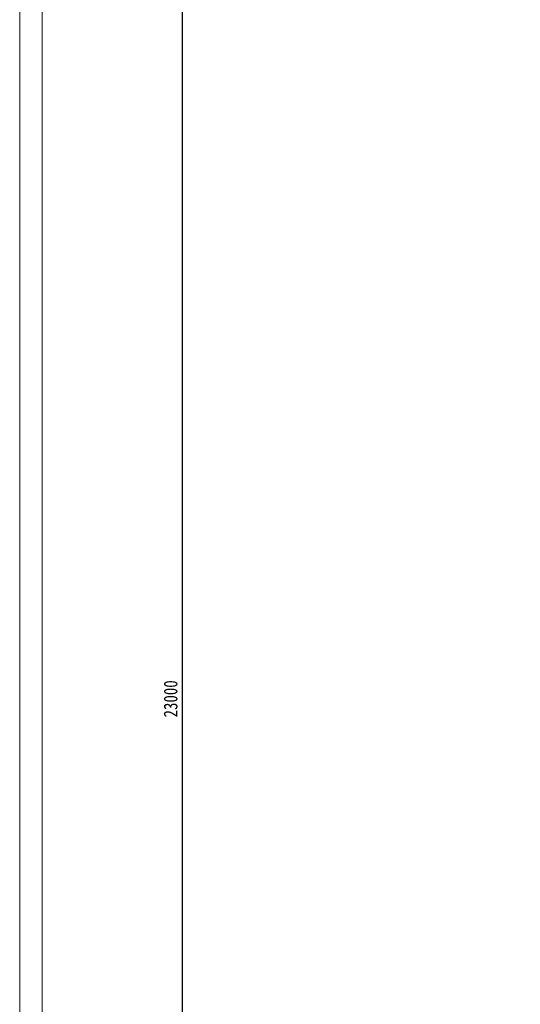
# Model space of a CAD drawing. Header units: millimetres. Extents: x 2842173 to 10151342, y -218675 to 375325.
# Tile 56 of 105: x 2842173 to 2847668, y 199120 to 209935. Entities that reach past the tile are written whole.
import ezdxf

# ---------------------------------------------------------------- set-up
doc = ezdxf.new("R2010")
doc.units = ezdxf.units.MM
doc.layers.get('Defpoints').update_dxf_attribs({"color": 255})
doc.layers.add('金属管件', color=2, linetype='Continuous', lineweight=18)
doc.styles.add('宋体', font='txt', dxfattribs={"width": 0.8})
doc.dimstyles.new('新', dxfattribs={"dimtxt": 150, "dimasz": 80, "dimexe": 50, "dimexo": 100, "dimgap": 50, "dimtad": 1, "dimdec": 0, "dimtxsty": '宋体', "dimblk": 'OBLIQUE', "dimcen": 2.5, "dimdle": 160, "dimclrd": 3, "dimadec": 0, "dimazin": 0, "dimtfac": 1, "dimtdec": 0, "dimtmove": 1, "dimatfit": 3, "dimfxl": 1, "dimtolj": 1, "dimarcsym": 0})

# ---------------------------------------------------------------- blocks, each defined once
blk = doc.blocks.new('_Oblique')
at = {"color": 0, "linetype": 'ByBlock', "lineweight": -2}
blk.add_line((-0.5, -0.5), (0.5, 0.5), dxfattribs=at)
blk = doc.blocks.new('*D126')
at = {"layer": 'Defpoints', "color": 0, "transparency": 16777216}
for p in [(2845406, 213975), (2843955, 190974), (2845406, 190974)]:
    blk.add_point(p, dxfattribs=at)
at = {"layer": '金属管件', "color": 3, "linetype": 'Continuous', "lineweight": -2, "transparency": 16777216}
blk.add_line((2843955, 214135), (2843955, 190814), dxfattribs=at)
at = {"layer": '金属管件', "color": 0, "linetype": 'Continuous', "lineweight": -2, "transparency": 16777216}
for p, q in [((2845306, 213975), (2843905, 213975)), ((2845306, 190974), (2843905, 190974))]:
    blk.add_line(p, q, dxfattribs=at)
at = {"layer": '金属管件', "color": 3, "lineweight": -2, "transparency": 16777216, "xscale": 80, "yscale": 80, "zscale": 80}
for p, rotation in [((2843955, 213975), 90), ((2843955, 190974), 270)]:
    blk.add_blockref('_Oblique', p, dxfattribs=dict(at, rotation=rotation))
at = {"layer": '金属管件', "color": 0, "transparency": 16777216, "insert": (2843830, 202475), "char_height": 150, "attachment_point": 5, "rotation": 90, "style": '宋体'}
blk.add_mtext('\\A1;23000', dxfattribs=at)

msp = doc.modelspace()

# ---------------------------------------------------------------- linework, layer by layer
at = {"layer": '金属管件', "color": 7}
msp.add_line((2842420.45, 215745.7), (2842420.45, 184611.952), dxfattribs=at)
msp.add_lwpolyline([(2842172.568, 215928.398), (2883290.198, 215928.398), (2883290.198, 184449.606), (2842172.568, 184449.606)], close=True, dxfattribs=at)

# ---------------------------------------------------------------- dimensions: what is measured, and where the dimension line sits
at = {"layer": '金属管件'}
dim = msp.add_linear_dim(base=(2843954.865, 190974.456), p1=(2845406.039, 213974.777), p2=(2845406.039, 190974.456), angle=90, dimstyle='新', dxfattribs=at)
dim.commit()
dim.dimension.update_dxf_attribs({"geometry": '*D126', "text_midpoint": (2843829.865, 202474.616)})

doc.saveas('drawing.dxf')
